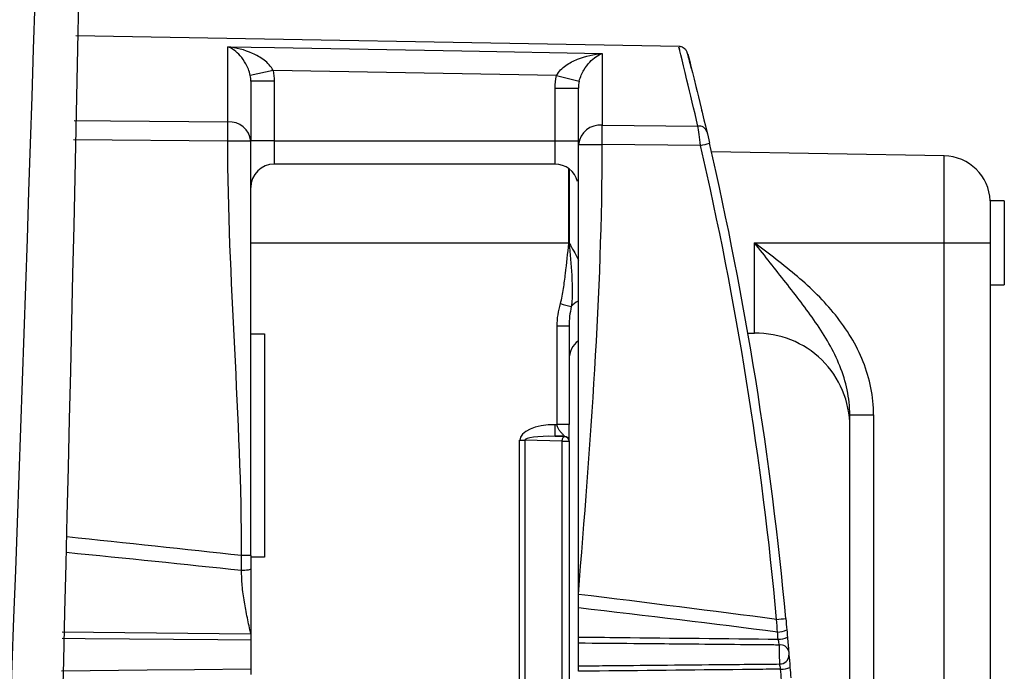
# Model space of a CAD drawing. Header units: millimetres. Extents: x 15358 to 16483, y 10132 to 11382.
# Tile 11 of 166: x 15843 to 15864, y 10681 to 10695. Entities that reach past the tile are written whole.
import ezdxf

# ---------------------------------------------------------------- set-up
doc = ezdxf.new("R2010")
doc.units = ezdxf.units.MM

msp = doc.modelspace()

# ---------------------------------------------------------------- linework, layer by layer
at = {"color": 7, "linetype": 'Continuous', "lineweight": 25}
for p, q in [((15857.205, 10694.131), (15844.305, 10694.356)), ((15847.551, 10692.518), (15847.551, 10694.126)), ((15855.551, 10693.983), (15855.551, 10692.447)), ((15848.518, 10693.617), (15848.03, 10693.512)), ((15854.576, 10693.51), (15848.518, 10693.617)), ((15848.042, 10693.387), (15848.042, 10692.109)), ((15848.542, 10693.387), (15848.042, 10693.387)), ((15848.542, 10693.387), (15848.542, 10692.116)), ((15854.576, 10693.51), (15855.059, 10693.387)), ((15854.542, 10693.241), (15855.042, 10693.241)), ((15854.542, 10692.116), (15854.542, 10693.241)), ((15855.042, 10692.035), (15855.042, 10693.241)), ((15855.551, 10692.447), (15857.594, 10692.429)), ((15847.551, 10692.109), (15844.254, 10692.138)), ((15848.042, 10692.109), (15847.551, 10692.109)), ((15848.542, 10692.116), (15848.042, 10692.116)), ((15848.542, 10692.116), (15848.542, 10691.616)), ((15848.542, 10692.116), (15854.542, 10692.116)), ((15854.542, 10692.116), (15855.042, 10692.116)), ((15854.542, 10691.616), (15854.542, 10692.116)), ((15857.652, 10692.016), (15855.551, 10692.035)), ((15862.86, 10691.791), (15857.885, 10691.877)), ((15862.86, 10689.931), (15862.86, 10691.791)), ((15854.542, 10691.616), (15848.542, 10691.616)), ((15854.838, 10689.931), (15854.838, 10691.519)), ((15854.847, 10691.513), (15854.847, 10689.931)), ((15864.142, 10690.831), (15863.842, 10690.831)), ((15863.842, 10690.831), (15863.842, 10689.931)), ((15864.142, 10690.831), (15864.142, 10689.031)), ((15848.042, 10689.931), (15854.838, 10689.931)), ((15854.847, 10689.931), (15854.838, 10689.931)), ((15858.807, 10689.931), (15862.86, 10689.931)), ((15858.807, 10688), (15858.807, 10689.931)), ((15862.86, 10675.27), (15862.86, 10689.931)), ((15862.86, 10689.931), (15863.842, 10689.931)), ((15863.842, 10689.666), (15863.842, 10675.279)), ((15863.842, 10689.031), (15864.142, 10689.031)), ((15854.588, 10686.044), (15854.588, 10688.153)), ((15854.842, 10688.153), (15854.588, 10688.153)), ((15854.842, 10688.153), (15854.842, 10686.044)), ((15848.042, 10687.987), (15848.334, 10687.987)), ((15848.334, 10687.987), (15848.334, 10683.213)), ((15858.664, 10687.997), (15858.807, 10688)), ((15860.841, 10686.253), (15861.35, 10686.253)), ((15860.841, 10679.633), (15860.841, 10686.253)), ((15861.35, 10686.253), (15861.35, 10675.244)), ((15854.548, 10686.044), (15854.588, 10686.044)), ((15854.543, 10685.794), (15854.742, 10685.789)), ((15854.742, 10685.794), (15854.543, 10685.794)), ((15854.742, 10685.789), (15854.742, 10685.794)), ((15853.786, 10685.71), (15853.896, 10685.71)), ((15853.786, 10679.889), (15853.786, 10685.71)), ((15854.697, 10685.689), (15853.896, 10685.71)), ((15853.896, 10685.71), (15853.896, 10679.89)), ((15854.697, 10685.689), (15854.842, 10685.689)), ((15854.697, 10679.899), (15854.697, 10685.689)), ((15854.842, 10685.694), (15854.842, 10685.689)), ((15854.842, 10685.689), (15854.842, 10679.899)), ((15848.334, 10683.213), (15848.042, 10683.208)), ((15855.042, 10681.501), (15855.042, 10682.126)), ((15848.042, 10681.433), (15848.042, 10680.818)), ((15855.042, 10680.884), (15855.042, 10681.369))]:
    msp.add_line(p, q, dxfattribs=at)
at = {"color": 7, "linetype": 'Continuous', "lineweight": 25, "flags": 128}
for points in [[(15847.551, 10694.126), (15848.551, 10694.108), (15852.55, 10694.037), (15855.551, 10693.983)], [(15844.264, 10692.547), (15845.041, 10692.54), (15847.551, 10692.518)], [(15854.846, 10689.923), (15854.845, 10689.923), (15854.844, 10689.924), (15854.843, 10689.924), (15854.842, 10689.924), (15854.841, 10689.924), (15854.84, 10689.924), (15854.839, 10689.924), (15854.838, 10689.924)], [(15854.697, 10685.689), (15854.698, 10685.708), (15854.701, 10685.726), (15854.705, 10685.743), (15854.711, 10685.758), (15854.718, 10685.77), (15854.725, 10685.78), (15854.734, 10685.786), (15854.742, 10685.789)], [(15844.014, 10681.612), (15847.369, 10681.579), (15848.042, 10681.573)], [(15848.042, 10681.433), (15847.335, 10681.439), (15844.504, 10681.465), (15844.011, 10681.469)], [(15843.995, 10680.78), (15845.826, 10680.797), (15846.841, 10680.807), (15848.042, 10680.818)]]:
    msp.add_lwpolyline(points, dxfattribs=at)
at = {"color": 7, "linetype": 'Continuous', "lineweight": 25}
for centre, radius, start, end in [((15847.585, 10692.06), 0.46, 6.1063, 94.2414), ((15829.142, 10692.313), 18.41, 359.3625, 0.6375), ((15855.504, 10691.986), 0.464, 84.1608, 173.8358), ((15837.286, 10692.241), 18.266, 359.3539, 0.6461), ((15857.619, 10692.255), 0.175, 18.042, 97.9943), ((15854.9, 10704.169), 12.46, 282.7596, 283.6637), ((15783.546, 10674.931), 76.05, 5.24157, 12.98311), ((15783.542, 10674.931), 76.25, 5.24157, 12.98311), ((15862.842, 10690.791), 1, 2.2806, 89), ((15848.542, 10691.116), 0.5, 90, 180), ((15854.542, 10691.116), 0.5, 14.9168, 90), ((15861.498, 10713.403), 25.698, 254.5617, 255.0958), ((15855.198, 10688.311), 0.404, 113.2258, 140.013), ((15858.841, 10686), 2, 0, 91), ((15855.342, 10687.439), 0.5, 126.8699, 180), ((15850.517, 10685.989), 4.031, 357.2241, 0.7735), ((15854.742, 10685.689), 0.0999, 0.0393, 90.0393), ((15856.528, 10712.38), 30.625, 275.1507, 275.5184), ((15859.31, 10682.019), 0.411, 268.0461, 296.807), ((15859.324, 10681.875), 0.419, 268.0721, 296.2206), ((15859.366, 10681.159), 0.174, 15.4146, 99.8875), ((15859.352, 10681.115), 0.189, 267.4971, 359.5794), ((15859.377, 10681.274), 0.46, 268.1958, 293.7306)]:
    msp.add_arc(centre, radius, start, end, dxfattribs=at)
for centre, major_axis, ratio, start_param, end_param in [((15854.585, 10685.693), (0.798, -0.021), 0.438314, 1.62905, 3.153198), ((15854.58, 10685.693), (0.685, -0.018), 0.145975, 1.629069, 3.153217), ((12906.059, 10675.041), (2979.078, 0), 0.017455, 0.158391, 0.166151), ((12906.024, 10675.041), (2979.078, 0), 0.016784, 0.158325, 0.166096), ((12906.059, 10675.041), (2979.078, 0), 0.017455, 0.131855, 0.142261), ((12906.024, 10675.041), (2979.078, 0), 0.016784, 0.131719, 0.142178)]:
    msp.add_ellipse(centre, major_axis=major_axis, ratio=ratio, start_param=start_param, end_param=end_param, dxfattribs=at)
for points in [[(15844.934, 10737.843), (15844.793, 10715.783), (15844.412, 10693.735), (15843.788, 10671.701)], [(15844.413, 10737.653), (15844.097, 10716.027), (15843.499, 10694.408), (15842.619, 10672.797)], [(15848.518, 10693.617), (15848.534, 10693.541), (15848.542, 10693.465), (15848.542, 10693.387)], [(15848.042, 10693.387), (15848.042, 10693.429), (15848.038, 10693.47), (15848.03, 10693.512)], [(15854.542, 10693.241), (15854.542, 10693.332), (15854.554, 10693.421), (15854.576, 10693.51)], [(15855.059, 10693.387), (15855.048, 10693.339), (15855.042, 10693.29), (15855.042, 10693.241)], [(15857.652, 10692.016), (15857.63, 10692.179), (15857.608, 10692.337), (15857.594, 10692.429)], [(15857.785, 10692.31), (15857.799, 10692.253), (15857.821, 10692.159), (15857.843, 10692.061)], [(15847.846, 10683.243), (15847.846, 10686.198), (15847.551, 10689.154), (15847.551, 10692.109)], [(15848.042, 10683.243), (15848.042, 10686.198), (15848.042, 10689.154), (15848.042, 10692.109)], [(15855.042, 10682.414), (15855.297, 10685.621), (15855.551, 10688.828), (15855.551, 10692.035)], [(15855.042, 10682.414), (15855.042, 10685.621), (15855.042, 10688.828), (15855.042, 10692.035)], [(15854.838, 10689.924), (15854.838, 10689.926), (15854.838, 10689.928), (15854.838, 10689.931)], [(15854.847, 10689.931), (15854.847, 10689.928), (15854.847, 10689.926), (15854.846, 10689.923)], [(15863.842, 10689.931), (15863.842, 10689.841), (15863.842, 10689.751), (15863.842, 10689.666)], [(15854.588, 10688.153), (15854.588, 10688.316), (15854.614, 10688.476), (15854.658, 10688.633)], [(15854.889, 10688.57), (15854.861, 10688.433), (15854.842, 10688.294), (15854.842, 10688.153)], [(15847.842, 10682.925), (15847.844, 10683.03), (15847.845, 10683.137), (15847.846, 10683.243)], [(15855.042, 10682.126), (15855.042, 10682.222), (15855.042, 10682.318), (15855.042, 10682.414)], [(15859.296, 10681.608), (15859.29, 10681.698), (15859.284, 10681.788), (15859.278, 10681.878)], [(15859.474, 10681.896), (15859.481, 10681.815), (15859.488, 10681.733), (15859.496, 10681.652)], [(15859.31, 10681.456), (15859.305, 10681.507), (15859.301, 10681.558), (15859.296, 10681.608)], [(15859.496, 10681.652), (15859.5, 10681.601), (15859.505, 10681.55), (15859.509, 10681.499)], [(15859.509, 10681.499), (15859.518, 10681.392), (15859.527, 10681.281), (15859.534, 10681.205)], [(15859.541, 10681.113), (15859.546, 10681.058), (15859.554, 10680.96), (15859.562, 10680.853)], [(15859.38, 10680.589), (15859.374, 10680.664), (15859.369, 10680.739), (15859.363, 10680.814)], [(15859.562, 10680.853), (15859.568, 10680.777), (15859.574, 10680.702), (15859.579, 10680.626)]]:
    msp.add_open_spline(points, degree=3, dxfattribs=at)
for points, knots in [([(15857.594, 10692.429), (15857.513, 10692.776), (15857.31, 10693.644), (15857.158, 10694.236), (15857.198, 10694.077), (15857.204, 10694.052)], [0, 0, 0, 0, 0.358931, 0.900292, 1, 1, 1, 1]), ([(15848.03, 10693.512), (15848.01, 10693.61), (15847.975, 10693.69), (15847.901, 10693.826), (15847.859, 10693.883), (15847.732, 10694.027), (15847.641, 10694.091), (15847.551, 10694.126)], [0, 0, 0, 0, 0.25, 0.25, 0.5, 0.5, 1, 1, 1, 1]), ([(15848.518, 10693.617), (15848.476, 10693.711), (15848.402, 10693.782), (15848.248, 10693.899), (15848.164, 10693.945), (15847.908, 10694.06), (15847.729, 10694.105), (15847.551, 10694.126)], [0, 0, 0, 0, 0.25, 0.25, 0.5, 0.5, 1, 1, 1, 1]), ([(15854.576, 10693.51), (15854.621, 10693.601), (15854.696, 10693.669), (15854.853, 10693.781), (15854.938, 10693.824), (15855.195, 10693.93), (15855.375, 10693.969), (15855.551, 10693.983)], [0, 0, 0, 0, 0.25, 0.25, 0.5, 0.5, 1, 1, 1, 1]), ([(15855.059, 10693.387), (15855.082, 10693.484), (15855.119, 10693.561), (15855.197, 10693.695), (15855.24, 10693.75), (15855.37, 10693.89), (15855.461, 10693.951), (15855.551, 10693.983)], [0, 0, 0, 0, 0.25, 0.25, 0.5, 0.5, 1, 1, 1, 1]), ([(15857.457, 10693.656), (15857.438, 10693.732), (15857.4, 10693.882), (15857.383, 10693.949), (15857.375, 10693.978), (15857.374, 10693.981), (15857.373, 10693.985), (15857.372, 10693.99), (15857.37, 10693.995), (15857.366, 10694.007), (15857.353, 10694.035), (15857.325, 10694.073), (15857.277, 10694.109), (15857.234, 10694.129), (15857.207, 10694.128), (15857.203, 10694.128)], [0, 0, 0, 0, 0.326368, 0.641939, 0.807781, 0.891253, 0.905103, 0.908844, 0.911782, 0.915287, 0.925282, 0.947547, 0.96901, 0.995382, 1, 1, 1, 1]), ([(15857.394, 10693.904), (15857.388, 10693.928), (15857.348, 10694.084), (15857.5, 10693.503), (15857.704, 10692.65), (15857.785, 10692.31)], [0, 0, 0, 0, 0.098931, 0.640613, 1, 1, 1, 1]), ([(15857.681, 10692.751), (15857.68, 10692.755), (15857.674, 10692.777), (15857.675, 10692.774), (15857.676, 10692.772)], [0, 0, 0, 0, 0.193107, 1, 1, 1, 1]), ([(15855.042, 10692.035), (15855.042, 10692.035), (15855.053, 10692.035), (15855.103, 10692.035), (15855.142, 10692.035), (15855.242, 10692.035), (15855.302, 10692.035), (15855.427, 10692.035), (15855.492, 10692.035), (15855.551, 10692.035)], [0, 0, 0, 0, 0.25, 0.25, 0.5, 0.5, 0.75, 0.75, 1, 1, 1, 1]), ([(15854.658, 10688.633), (15854.686, 10688.738), (15854.705, 10688.846), (15854.739, 10689.06), (15854.753, 10689.168), (15854.793, 10689.492), (15854.815, 10689.708), (15854.838, 10689.924)], [0, 0, 0, 0, 0.25, 0.25, 0.5, 0.5, 1, 1, 1, 1]), ([(15854.846, 10689.923), (15854.866, 10689.695), (15854.886, 10689.468), (15854.905, 10689.127), (15854.909, 10689.014), (15854.909, 10688.79), (15854.905, 10688.679), (15854.889, 10688.57)], [0, 0, 0, 0, 0.5, 0.5, 0.75, 0.75, 1, 1, 1, 1]), ([(15854.846, 10689.923), (15854.847, 10689.923), (15854.908, 10689.813), (15854.984, 10689.692), (15855.038, 10689.572), (15855.042, 10689.561)], [0, 0, 0, 0, 0.00164, 0.913021, 1, 1, 1, 1]), ([(15860.841, 10686.253), (15860.841, 10686.434), (15860.821, 10686.611), (15860.748, 10686.96), (15860.694, 10687.133), (15860.495, 10687.63), (15860.312, 10687.938), (15859.911, 10688.523), (15859.693, 10688.802), (15859.362, 10689.224), (15859.251, 10689.365), (15859.029, 10689.647), (15858.917, 10689.79), (15858.807, 10689.931)], [0, 0, 0, 0, 0.125, 0.125, 0.25, 0.25, 0.5, 0.5, 0.75, 0.75, 0.875, 0.875, 1, 1, 1, 1]), ([(15861.35, 10686.253), (15861.35, 10686.449), (15861.33, 10686.641), (15861.255, 10687.021), (15861.198, 10687.209), (15861.054, 10687.571), (15860.968, 10687.744), (15860.769, 10688.077), (15860.655, 10688.238), (15860.292, 10688.691), (15860.015, 10688.96), (15859.427, 10689.463), (15859.115, 10689.697), (15858.807, 10689.931)], [0, 0, 0, 0, 0.125, 0.125, 0.25, 0.25, 0.375, 0.375, 0.5, 0.5, 0.75, 0.75, 1, 1, 1, 1]), ([(15854.742, 10685.794), (15854.742, 10685.795), (15854.74, 10685.798), (15854.73, 10685.811), (15854.715, 10685.83), (15854.693, 10685.855), (15854.66, 10685.89), (15854.624, 10685.934), (15854.595, 10685.99), (15854.59, 10686.027), (15854.588, 10686.044)], [0, 0, 0, 0, 0.098893, 0.200671, 0.307241, 0.420266, 0.541145, 0.72989, 0.880844, 1, 1, 1, 1]), ([(15854.842, 10686.044), (15854.842, 10686.044), (15854.817, 10686.044), (15854.718, 10686.044), (15854.647, 10686.044), (15854.588, 10686.044)], [0, 0, 0, 0, 0.5, 0.5, 1, 1, 1, 1]), ([(15854.842, 10685.694), (15854.842, 10685.701), (15854.842, 10685.728), (15854.842, 10685.819), (15854.842, 10685.877), (15854.842, 10686.044)], [0, 0, 0, 0, 0.5, 0.5, 1, 1, 1, 1]), ([(15854.742, 10685.794), (15854.766, 10685.794), (15854.794, 10685.784), (15854.833, 10685.745), (15854.842, 10685.718), (15854.842, 10685.694)], [0, 0, 0, 0, 0.5, 0.5, 1, 1, 1, 1]), ([(15848.042, 10683.243), (15848.042, 10683.243), (15848.023, 10683.243), (15847.947, 10683.243), (15847.893, 10683.243), (15847.846, 10683.243)], [0, 0, 0, 0, 0.5, 0.5, 1, 1, 1, 1]), ([(15848.042, 10683.243), (15848.042, 10683.195), (15848.042, 10683.099), (15848.042, 10683.004), (15848.042, 10682.956)], [0, 0, 0, 0, 0.49998, 1, 1, 1, 1]), ([(15848.042, 10682.956), (15848.042, 10682.949), (15848.023, 10682.94), (15847.945, 10682.928), (15847.89, 10682.925), (15847.842, 10682.925)], [0, 0, 0, 0, 0.5, 0.5, 1, 1, 1, 1]), ([(15848.042, 10681.573), (15848.017, 10681.685), (15847.979, 10681.857), (15847.934, 10682.083), (15847.893, 10682.314), (15847.853, 10682.592), (15847.846, 10682.818), (15847.842, 10682.925)], [0, 0, 0, 0, 0.252535, 0.385332, 0.503746, 0.766543, 1, 1, 1, 1]), ([(15848.042, 10682.956), (15848.042, 10682.904), (15848.042, 10682.796), (15848.042, 10682.629), (15848.042, 10682.452), (15848.042, 10682.276), (15848.042, 10682.098), (15848.042, 10681.866), (15848.042, 10681.689), (15848.042, 10681.573)], [0, 0, 0, 0, 0.114162, 0.234854, 0.362335, 0.496822, 0.616097, 0.747935, 1, 1, 1, 1]), ([(15848.042, 10681.573), (15848.042, 10681.556), (15848.042, 10681.539), (15848.042, 10681.522), (15848.042, 10681.506), (15848.042, 10681.49), (15848.042, 10681.475), (15848.042, 10681.461), (15848.042, 10681.448), (15848.042, 10681.437), (15848.042, 10681.436), (15848.042, 10681.434), (15848.042, 10681.433)], [0, 0, 0, 0, 0.0000503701, 0.0000503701, 0.0000503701, 0.0001007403, 0.0001007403, 0.0001007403, 0.0001511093, 0.0001511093, 0.0001511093, 0.0001581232, 0.0001581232, 0.0001581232, 0.0001581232]), ([(15855.042, 10681.501), (15855.34, 10681.498), (15855.638, 10681.495), (15855.936, 10681.492), (15857.06, 10681.48), (15858.185, 10681.468), (15859.31, 10681.456)], [0, 0, 0, 0, 0.000893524, 0.000893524, 0.000893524, 0.004267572, 0.004267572, 0.004267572, 0.004267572]), ([(15855.042, 10681.369), (15855.042, 10681.38), (15855.042, 10681.394), (15855.042, 10681.408), (15855.042, 10681.423), (15855.042, 10681.439), (15855.042, 10681.456), (15855.042, 10681.471), (15855.042, 10681.486), (15855.042, 10681.501)], [0, 0, 0, 0, 0.0000503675, 0.0000503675, 0.0000503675, 0.0001007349, 0.0001007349, 0.0001007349, 0.0001461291, 0.0001461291, 0.0001461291, 0.0001461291]), ([(15859.336, 10681.33), (15859.229, 10681.331), (15859.122, 10681.332), (15859.014, 10681.333), (15858.336, 10681.339), (15857.657, 10681.345), (15856.978, 10681.352), (15856.727, 10681.354), (15856.475, 10681.356), (15856.224, 10681.359), (15855.83, 10681.362), (15855.436, 10681.366), (15855.042, 10681.369)], [0.000187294, 0.000187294, 0.000187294, 0.000187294, 0.000509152, 0.000509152, 0.000509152, 0.002545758, 0.002545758, 0.002545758, 0.003299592, 0.003299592, 0.003299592, 0.004481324, 0.004481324, 0.004481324, 0.004481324]), ([(15859.336, 10681.33), (15859.334, 10681.338), (15859.333, 10681.348), (15859.33, 10681.358), (15859.327, 10681.373), (15859.324, 10681.389), (15859.321, 10681.405), (15859.317, 10681.422), (15859.313, 10681.439), (15859.31, 10681.456)], [0, 0, 0, 0, 0.0000360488, 0.0000360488, 0.0000360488, 0.0000880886, 0.0000880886, 0.0000880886, 0.0001402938, 0.0001402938, 0.0001402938, 0.0001402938]), ([(15859.344, 10680.925), (15859.343, 10680.966), (15859.342, 10681.038), (15859.339, 10681.193), (15859.337, 10681.274), (15859.336, 10681.33)], [0, 0, 0, 0, 0.5, 0.5, 1, 1, 1, 1]), ([(15859.534, 10681.205), (15859.534, 10681.203), (15859.534, 10681.201), (15859.534, 10681.199), (15859.535, 10681.194), (15859.535, 10681.188), (15859.536, 10681.182), (15859.536, 10681.176), (15859.537, 10681.169), (15859.537, 10681.162), (15859.538, 10681.156), (15859.538, 10681.149), (15859.539, 10681.143), (15859.539, 10681.137), (15859.54, 10681.131), (15859.54, 10681.126), (15859.541, 10681.121), (15859.541, 10681.117), (15859.541, 10681.113)], [0, 0, 0, 0, 0.0000075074, 0.0000075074, 0.0000075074, 0.000027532, 0.000027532, 0.000027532, 0.0000475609, 0.0000475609, 0.0000475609, 0.0000675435, 0.0000675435, 0.0000675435, 0.0000874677, 0.0000874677, 0.0000874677, 0.0001073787, 0.0001073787, 0.0001073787, 0.0001073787]), ([(15855.042, 10680.884), (15855.238, 10680.886), (15855.433, 10680.888), (15855.629, 10680.89), (15856.411, 10680.897), (15857.193, 10680.905), (15857.976, 10680.912), (15858.246, 10680.915), (15858.517, 10680.917), (15858.788, 10680.92), (15858.973, 10680.922), (15859.158, 10680.924), (15859.344, 10680.925)], [0, 0, 0, 0, 0.000586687, 0.000586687, 0.000586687, 0.002933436, 0.002933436, 0.002933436, 0.003745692, 0.003745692, 0.003745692, 0.004301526, 0.004301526, 0.004301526, 0.004301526]), ([(15859.363, 10680.814), (15859.361, 10680.826), (15859.359, 10680.838), (15859.357, 10680.849), (15859.354, 10680.865), (15859.352, 10680.88), (15859.349, 10680.893), (15859.347, 10680.906), (15859.345, 10680.917), (15859.344, 10680.925)], [0, 0, 0, 0, 0.0000364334, 0.0000364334, 0.0000364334, 0.0000875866, 0.0000875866, 0.0000875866, 0.0001385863, 0.0001385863, 0.0001385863, 0.0001385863]), ([(15848.042, 10680.818), (15848.042, 10680.811), (15848.042, 10680.802), (15848.042, 10680.791), (15848.042, 10680.78), (15848.042, 10680.766), (15848.042, 10680.751), (15848.042, 10680.737), (15848.042, 10680.72), (15848.042, 10680.704), (15848.042, 10680.703), (15848.042, 10680.702), (15848.042, 10680.702)], [0, 0, 0, 0, 0.0000503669, 0.0000503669, 0.0000503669, 0.0001007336, 0.0001007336, 0.0001007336, 0.0001511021, 0.0001511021, 0.0001511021, 0.0001532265, 0.0001532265, 0.0001532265, 0.0001532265]), ([(15855.042, 10680.768), (15855.042, 10680.785), (15855.042, 10680.801), (15855.042, 10680.816), (15855.042, 10680.832), (15855.042, 10680.846), (15855.042, 10680.857), (15855.042, 10680.868), (15855.042, 10680.877), (15855.042, 10680.884)], [0, 0, 0, 0, 0.0000503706, 0.0000503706, 0.0000503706, 0.0001007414, 0.0001007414, 0.0001007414, 0.0001461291, 0.0001461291, 0.0001461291, 0.0001461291]), ([(15859.363, 10680.814), (15859.158, 10680.812), (15858.954, 10680.81), (15858.75, 10680.808), (15857.664, 10680.796), (15856.578, 10680.784), (15855.491, 10680.773), (15855.342, 10680.771), (15855.192, 10680.77), (15855.042, 10680.768)], [0.000202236, 0.000202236, 0.000202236, 0.000202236, 0.000814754, 0.000814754, 0.000814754, 0.004073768, 0.004073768, 0.004073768, 0.00452274, 0.00452274, 0.00452274, 0.00452274])]:
    msp.add_open_spline(points, degree=3, knots=knots, dxfattribs=at)

doc.saveas('drawing.dxf')
